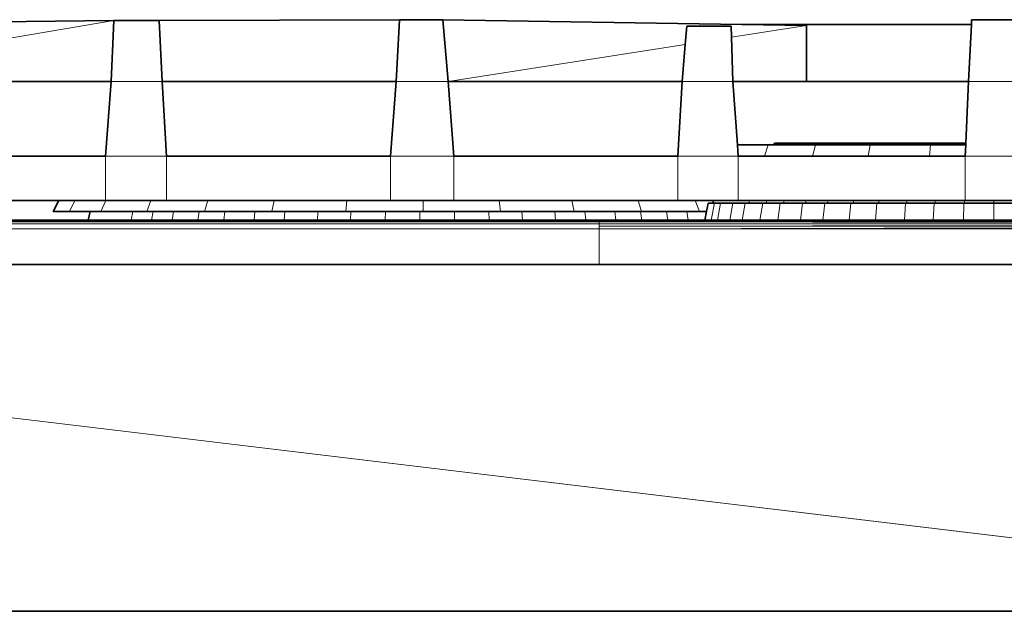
# Model space of a CAD drawing. Header units: inches. Extents: x 0 to 12.9, y 0 to 8.3.
# Tile 73 of 74: x 8.057 to 8.819, y 5.155 to 5.612. Entities that reach past the tile are written whole.
import ezdxf

# ---------------------------------------------------------------- set-up
doc = ezdxf.new("R2010")
doc.units = ezdxf.units.IN
doc.header["$MEASUREMENT"] = 0
doc.layers.add('Default', color=7, linetype='Continuous')

# ---------------------------------------------------------------- blocks, each defined once
blk = doc.blocks.new('MODEL_1')
at = {"lineweight": 0}
for p, q in [((7.88676, 5.60873), (8.12965, 5.61184)), ((8.12965, 5.61184), (7.94523, 5.58042)), ((7.94523, 5.58042), (8.12965, 5.61184)), ((8.12777, 5.56463), (8.12965, 5.61184)), ((8.12965, 5.61184), (8.12777, 5.56463)), ((8.12965, 5.61184), (8.16475, 5.61184)), ((8.16475, 5.61184), (8.35071, 5.6124)), ((8.16713, 5.56463), (8.16475, 5.61184)), ((8.16475, 5.61184), (8.16713, 5.56463)), ((8.35071, 5.6124), (8.34821, 5.56463)), ((8.34821, 5.56463), (8.35071, 5.6124)), ((8.35071, 5.6124), (8.38436, 5.6124)), ((8.38436, 5.6124), (8.38853, 5.56463)), ((8.38853, 5.56463), (8.38436, 5.6124)), ((8.38436, 5.6124), (8.61573, 5.60873)), ((8.60767, 5.59887), (8.66569, 5.60793)), ((8.66569, 5.60793), (8.60767, 5.59887)), ((8.61573, 5.60873), (8.66569, 5.60793)), ((8.66569, 5.60793), (8.66569, 5.56463)), ((8.79111, 5.56463), (8.79334, 5.60873)), ((8.79334, 5.60873), (8.79353, 5.6124)), ((8.79353, 5.6124), (8.827, 5.6124)), ((8.57196, 5.59329), (8.57314, 5.60748)), ((8.57314, 5.60748), (8.57196, 5.59329)), ((8.57314, 5.60748), (8.60738, 5.60748)), ((8.60738, 5.60748), (8.57314, 5.60748)), ((8.60738, 5.60748), (8.60767, 5.59887)), ((8.60767, 5.59887), (8.60738, 5.60748)), ((8.38853, 5.56463), (8.57196, 5.59329)), ((8.57196, 5.59329), (8.38853, 5.56463)), ((8.57196, 5.59329), (8.56959, 5.56463)), ((8.56959, 5.56463), (8.57196, 5.59329)), ((8.60881, 5.56463), (8.60767, 5.59887)), ((8.60767, 5.59887), (8.60881, 5.56463)), ((8.12777, 5.56463), (7.94602, 5.56463)), ((8.12319, 5.50675), (8.12777, 5.56463)), ((8.12777, 5.56463), (8.16713, 5.56463)), ((8.16713, 5.56463), (8.12777, 5.56463)), ((8.16713, 5.56463), (8.17049, 5.50675)), ((8.34821, 5.56463), (8.16713, 5.56463)), ((8.34376, 5.50675), (8.34821, 5.56463)), ((8.38853, 5.56463), (8.34821, 5.56463)), ((8.34821, 5.56463), (8.38853, 5.56463)), ((8.38853, 5.56463), (8.39293, 5.50675)), ((8.56959, 5.56463), (8.38853, 5.56463)), ((8.56625, 5.50675), (8.56959, 5.56463)), ((8.56959, 5.56463), (8.60881, 5.56463)), ((8.60881, 5.56463), (8.56959, 5.56463)), ((8.60881, 5.56463), (8.61232, 5.51554)), ((8.66569, 5.56463), (8.60881, 5.56463)), ((8.78898, 5.51698), (8.79111, 5.56463)), ((8.82942, 5.56463), (8.79111, 5.56463)), ((8.79111, 5.56463), (8.82942, 5.56463)), ((8.66258, 5.51554), (8.66299, 5.51698)), ((8.66299, 5.51698), (8.68404, 5.51698)), ((8.68404, 5.51698), (8.68369, 5.51554)), ((8.78892, 5.51554), (8.78898, 5.51698)), ((8.61232, 5.51554), (8.61295, 5.50675)), ((8.61232, 5.51554), (8.6362, 5.51554)), ((8.61295, 5.50675), (8.61232, 5.51554)), ((8.6362, 5.51554), (8.6333, 5.50675)), ((8.6333, 5.50675), (8.6362, 5.51554)), ((8.6362, 5.51554), (8.6405, 5.51554)), ((8.6405, 5.51554), (8.64797, 5.51554)), ((8.64797, 5.51554), (8.66258, 5.51554)), ((8.67262, 5.51554), (8.66258, 5.51554)), ((8.66258, 5.51554), (8.67262, 5.51554)), ((8.67262, 5.51554), (8.67033, 5.50675)), ((8.67033, 5.50675), (8.67262, 5.51554)), ((8.68369, 5.51554), (8.67262, 5.51554)), ((8.67262, 5.51554), (8.68369, 5.51554)), ((8.68369, 5.51554), (8.71039, 5.51554)), ((8.71039, 5.51554), (8.71506, 5.51554)), ((8.71506, 5.51554), (8.71348, 5.50675)), ((8.71348, 5.50675), (8.71506, 5.51554)), ((8.71506, 5.51554), (8.74149, 5.51554)), ((8.74149, 5.51554), (8.76169, 5.51554)), ((8.76169, 5.51554), (8.76087, 5.50675)), ((8.76087, 5.50675), (8.76169, 5.51554)), ((8.76169, 5.51554), (8.77566, 5.51554)), ((8.77566, 5.51554), (8.78892, 5.51554)), ((8.78853, 5.50675), (8.78892, 5.51554)), ((8.78892, 5.51554), (8.78853, 5.50675)), ((7.95077, 5.50675), (8.12319, 5.50675)), ((8.12319, 5.50675), (8.12319, 5.4725)), ((8.17049, 5.50675), (8.12319, 5.50675)), ((8.12319, 5.4725), (8.12319, 5.50675)), ((8.12319, 5.50675), (8.17049, 5.50675)), ((8.17049, 5.50675), (8.34376, 5.50675)), ((8.17049, 5.4725), (8.17049, 5.50675)), ((8.17049, 5.50675), (8.17049, 5.4725)), ((8.34376, 5.50675), (8.34376, 5.4725)), ((8.39293, 5.50675), (8.34376, 5.50675)), ((8.34376, 5.4725), (8.34376, 5.50675)), ((8.34376, 5.50675), (8.39293, 5.50675)), ((8.39293, 5.50675), (8.56625, 5.50675)), ((8.39293, 5.4725), (8.39293, 5.50675)), ((8.39293, 5.50675), (8.39293, 5.4725)), ((8.56625, 5.50675), (8.56625, 5.4725)), ((8.61295, 5.50675), (8.56625, 5.50675)), ((8.56625, 5.4725), (8.56625, 5.50675)), ((8.56625, 5.50675), (8.61295, 5.50675)), ((8.61295, 5.50675), (8.61295, 5.4725)), ((8.61295, 5.4725), (8.61295, 5.50675)), ((8.61295, 5.50675), (8.6333, 5.50675)), ((8.6333, 5.50675), (8.61295, 5.50675)), ((8.6333, 5.50675), (8.67033, 5.50675)), ((8.67033, 5.50675), (8.6333, 5.50675)), ((8.67033, 5.50675), (8.71348, 5.50675)), ((8.71348, 5.50675), (8.67033, 5.50675)), ((8.71348, 5.50675), (8.76087, 5.50675)), ((8.76087, 5.50675), (8.71348, 5.50675)), ((8.76087, 5.50675), (8.78853, 5.50675)), ((8.78853, 5.50675), (8.76087, 5.50675)), ((8.78853, 5.50675), (8.78853, 5.4725)), ((8.78853, 5.4725), (8.78853, 5.50675)), ((8.78853, 5.50675), (8.83201, 5.50675)), ((8.83201, 5.50675), (8.78853, 5.50675)), ((8.08726, 5.4725), (7.95077, 5.4725)), ((8.08282, 5.46404), (8.08726, 5.4725)), ((8.09957, 5.4725), (8.08726, 5.4725)), ((8.08726, 5.4725), (8.09957, 5.4725)), ((8.09957, 5.4725), (8.09532, 5.46404)), ((8.09532, 5.46404), (8.09957, 5.4725)), ((8.12319, 5.4725), (8.09957, 5.4725)), ((8.09957, 5.4725), (8.12319, 5.4725)), ((8.12366, 5.4725), (8.11979, 5.46404)), ((8.11979, 5.46404), (8.12366, 5.4725)), ((8.12366, 5.4725), (8.12319, 5.4725)), ((8.12319, 5.4725), (8.12366, 5.4725)), ((8.15848, 5.4725), (8.12366, 5.4725)), ((8.12366, 5.4725), (8.15848, 5.4725)), ((8.15848, 5.4725), (8.15516, 5.46404)), ((8.15516, 5.46404), (8.15848, 5.4725)), ((8.17049, 5.4725), (8.15848, 5.4725)), ((8.15848, 5.4725), (8.17049, 5.4725)), ((8.2025, 5.4725), (8.17049, 5.4725)), ((8.17049, 5.4725), (8.2025, 5.4725)), ((8.2025, 5.4725), (8.19987, 5.46404)), ((8.19987, 5.46404), (8.2025, 5.4725)), ((8.2538, 5.4725), (8.2025, 5.4725)), ((8.2025, 5.4725), (8.2538, 5.4725)), ((8.2538, 5.4725), (8.25198, 5.46404)), ((8.25198, 5.46404), (8.2538, 5.4725)), ((8.31013, 5.4725), (8.2538, 5.4725)), ((8.2538, 5.4725), (8.31013, 5.4725)), ((8.31013, 5.4725), (8.3092, 5.46404)), ((8.3092, 5.46404), (8.31013, 5.4725)), ((8.34376, 5.4725), (8.31013, 5.4725)), ((8.31013, 5.4725), (8.34376, 5.4725)), ((8.36903, 5.4725), (8.34376, 5.4725)), ((8.34376, 5.4725), (8.36903, 5.4725)), ((8.39293, 5.4725), (8.36903, 5.4725)), ((8.36903, 5.4725), (8.36903, 5.46404)), ((8.36903, 5.46404), (8.36903, 5.4725)), ((8.36903, 5.4725), (8.39293, 5.4725)), ((8.42794, 5.4725), (8.39293, 5.4725)), ((8.39293, 5.4725), (8.42794, 5.4725)), ((8.48427, 5.4725), (8.42794, 5.4725)), ((8.42794, 5.4725), (8.42887, 5.46404)), ((8.42887, 5.46404), (8.42794, 5.4725)), ((8.42794, 5.4725), (8.48427, 5.4725)), ((8.53557, 5.4725), (8.48427, 5.4725)), ((8.48427, 5.4725), (8.48609, 5.46404)), ((8.48609, 5.46404), (8.48427, 5.4725)), ((8.48427, 5.4725), (8.53557, 5.4725)), ((8.56625, 5.4725), (8.53557, 5.4725)), ((8.53557, 5.4725), (8.53819, 5.46404)), ((8.53819, 5.46404), (8.53557, 5.4725)), ((8.53557, 5.4725), (8.56625, 5.4725)), ((8.57959, 5.4725), (8.56625, 5.4725)), ((8.56625, 5.4725), (8.57959, 5.4725)), ((8.59343, 5.4725), (8.57959, 5.4725)), ((8.57959, 5.4725), (8.58291, 5.46404)), ((8.58291, 5.46404), (8.57959, 5.4725)), ((8.57959, 5.4725), (8.59343, 5.4725)), ((8.59817, 5.4725), (8.59343, 5.4725)), ((8.59343, 5.4725), (8.59343, 5.47048)), ((8.60292, 5.4725), (8.59817, 5.4725)), ((8.6122, 5.4725), (8.60292, 5.4725)), ((8.61295, 5.4725), (8.6122, 5.4725)), ((8.62148, 5.4725), (8.61295, 5.4725)), ((8.6349, 5.4725), (8.62148, 5.4725)), ((8.62148, 5.47048), (8.62148, 5.4725)), ((8.62148, 5.4725), (8.6349, 5.4725)), ((8.64832, 5.4725), (8.6349, 5.4725)), ((8.6349, 5.4725), (8.6349, 5.47048)), ((8.6349, 5.47048), (8.6349, 5.4725)), ((8.6349, 5.4725), (8.64832, 5.4725)), ((8.66529, 5.4725), (8.64832, 5.4725)), ((8.64832, 5.4725), (8.64832, 5.47048)), ((8.64832, 5.47048), (8.64832, 5.4725)), ((8.64832, 5.4725), (8.66529, 5.4725)), ((8.68225, 5.4725), (8.66529, 5.4725)), ((8.66529, 5.4725), (8.66529, 5.47048)), ((8.66529, 5.47048), (8.66529, 5.4725)), ((8.66529, 5.4725), (8.68225, 5.4725)), ((8.70202, 5.4725), (8.68225, 5.4725)), ((8.68225, 5.4725), (8.68225, 5.47048)), ((8.68225, 5.47048), (8.68225, 5.4725)), ((8.68225, 5.4725), (8.70202, 5.4725)), ((8.7218, 5.4725), (8.70202, 5.4725)), ((8.70202, 5.4725), (8.70202, 5.47048)), ((8.70202, 5.47048), (8.70202, 5.4725)), ((8.70202, 5.4725), (8.7218, 5.4725)), ((8.7435, 5.4725), (8.7218, 5.4725)), ((8.7218, 5.4725), (8.7218, 5.47048)), ((8.7218, 5.47048), (8.7218, 5.4725)), ((8.7218, 5.4725), (8.7435, 5.4725)), ((8.76521, 5.4725), (8.7435, 5.4725)), ((8.7435, 5.4725), (8.7435, 5.47048)), ((8.7435, 5.47048), (8.7435, 5.4725)), ((8.7435, 5.4725), (8.76521, 5.4725)), ((8.78792, 5.4725), (8.76521, 5.4725)), ((8.76521, 5.4725), (8.76521, 5.47048)), ((8.76521, 5.47048), (8.76521, 5.4725)), ((8.76521, 5.4725), (8.78792, 5.4725)), ((8.78853, 5.4725), (8.78792, 5.4725)), ((8.78792, 5.4725), (8.78792, 5.47048)), ((8.78792, 5.47048), (8.78792, 5.4725)), ((8.78792, 5.4725), (8.78853, 5.4725)), ((8.81062, 5.4725), (8.78853, 5.4725)), ((8.78853, 5.4725), (8.81062, 5.4725)), ((8.83201, 5.4725), (8.81062, 5.4725)), ((8.81062, 5.4725), (8.81062, 5.47048)), ((8.09532, 5.46404), (8.08282, 5.46404)), ((8.11135, 5.46404), (8.09532, 5.46404)), ((8.11693, 5.46404), (8.11135, 5.46404)), ((8.11979, 5.46404), (8.11693, 5.46404)), ((8.12251, 5.46404), (8.11979, 5.46404)), ((8.13342, 5.46404), (8.12251, 5.46404)), ((8.14433, 5.46404), (8.13342, 5.46404)), ((8.14308, 5.45715), (8.14433, 5.46404)), ((8.15516, 5.46404), (8.14433, 5.46404)), ((8.14433, 5.46404), (8.15516, 5.46404)), ((8.1601, 5.46404), (8.15516, 5.46404)), ((8.15516, 5.46404), (8.1601, 5.46404)), ((8.1601, 5.46404), (8.15893, 5.45715)), ((8.15893, 5.45715), (8.1601, 5.46404)), ((8.17586, 5.46404), (8.1601, 5.46404)), ((8.1601, 5.46404), (8.17586, 5.46404)), ((8.17586, 5.46404), (8.17478, 5.45715)), ((8.17478, 5.45715), (8.17586, 5.46404)), ((8.1958, 5.46404), (8.17586, 5.46404)), ((8.17586, 5.46404), (8.1958, 5.46404)), ((8.1958, 5.46404), (8.19484, 5.45715)), ((8.19484, 5.45715), (8.1958, 5.46404)), ((8.19987, 5.46404), (8.1958, 5.46404)), ((8.1958, 5.46404), (8.19987, 5.46404)), ((8.21574, 5.46404), (8.19987, 5.46404)), ((8.19987, 5.46404), (8.21574, 5.46404)), ((8.21488, 5.45715), (8.21574, 5.46404)), ((8.21574, 5.46404), (8.21488, 5.45715)), ((8.23897, 5.46404), (8.21574, 5.46404)), ((8.21574, 5.46404), (8.23897, 5.46404)), ((8.23825, 5.45715), (8.23897, 5.46404)), ((8.23897, 5.46404), (8.23825, 5.45715)), ((8.25198, 5.46404), (8.23897, 5.46404)), ((8.23897, 5.46404), (8.25198, 5.46404)), ((8.2622, 5.46404), (8.25198, 5.46404)), ((8.25198, 5.46404), (8.2622, 5.46404)), ((8.2622, 5.46404), (8.26161, 5.45715)), ((8.26161, 5.45715), (8.2622, 5.46404)), ((8.28771, 5.46404), (8.2622, 5.46404)), ((8.2622, 5.46404), (8.28771, 5.46404)), ((8.28727, 5.45715), (8.28771, 5.46404)), ((8.28771, 5.46404), (8.28727, 5.45715)), ((8.3092, 5.46404), (8.28771, 5.46404)), ((8.28771, 5.46404), (8.3092, 5.46404)), ((8.31323, 5.46404), (8.3092, 5.46404)), ((8.3092, 5.46404), (8.31323, 5.46404)), ((8.31323, 5.46404), (8.31293, 5.45715)), ((8.31293, 5.45715), (8.31323, 5.46404)), ((8.33991, 5.46404), (8.31323, 5.46404)), ((8.31323, 5.46404), (8.33991, 5.46404)), ((8.33976, 5.45715), (8.33991, 5.46404)), ((8.33991, 5.46404), (8.33976, 5.45715)), ((8.36658, 5.46404), (8.33991, 5.46404)), ((8.33991, 5.46404), (8.36658, 5.46404)), ((8.36903, 5.46404), (8.36658, 5.46404)), ((8.36658, 5.46404), (8.36903, 5.46404)), ((8.36658, 5.45715), (8.36658, 5.46404)), ((8.36658, 5.46404), (8.36658, 5.45715)), ((8.39326, 5.46404), (8.36903, 5.46404)), ((8.36903, 5.46404), (8.39326, 5.46404)), ((8.41995, 5.46404), (8.39326, 5.46404)), ((8.39326, 5.46404), (8.39342, 5.45715)), ((8.39342, 5.45715), (8.39326, 5.46404)), ((8.39326, 5.46404), (8.41995, 5.46404)), ((8.42887, 5.46404), (8.41995, 5.46404)), ((8.41995, 5.46404), (8.42887, 5.46404)), ((8.42025, 5.45715), (8.41995, 5.46404)), ((8.41995, 5.46404), (8.42025, 5.45715)), ((8.44547, 5.46404), (8.42887, 5.46404)), ((8.42887, 5.46404), (8.44547, 5.46404)), ((8.47098, 5.46404), (8.44547, 5.46404)), ((8.44547, 5.46404), (8.44591, 5.45715)), ((8.44591, 5.45715), (8.44547, 5.46404)), ((8.44547, 5.46404), (8.47098, 5.46404)), ((8.48609, 5.46404), (8.47098, 5.46404)), ((8.47098, 5.46404), (8.48609, 5.46404)), ((8.47157, 5.45715), (8.47098, 5.46404)), ((8.47098, 5.46404), (8.47157, 5.45715)), ((8.4942, 5.46404), (8.48609, 5.46404)), ((8.48609, 5.46404), (8.4942, 5.46404)), ((8.51744, 5.46404), (8.4942, 5.46404)), ((8.4942, 5.46404), (8.49493, 5.45715)), ((8.49493, 5.45715), (8.4942, 5.46404)), ((8.4942, 5.46404), (8.51744, 5.46404)), ((8.53737, 5.46404), (8.51744, 5.46404)), ((8.5183, 5.45715), (8.51744, 5.46404)), ((8.51744, 5.46404), (8.53737, 5.46404)), ((8.51744, 5.46404), (8.5183, 5.45715)), ((8.53819, 5.46404), (8.53737, 5.46404)), ((8.53737, 5.46404), (8.53819, 5.46404)), ((8.53834, 5.45715), (8.53737, 5.46404)), ((8.53737, 5.46404), (8.53834, 5.45715)), ((8.55731, 5.46404), (8.53819, 5.46404)), ((8.53819, 5.46404), (8.55731, 5.46404)), ((8.57308, 5.46404), (8.55731, 5.46404)), ((8.55731, 5.46404), (8.55838, 5.45715)), ((8.55838, 5.45715), (8.55731, 5.46404)), ((8.55731, 5.46404), (8.57308, 5.46404)), ((8.58291, 5.46404), (8.57308, 5.46404)), ((8.57424, 5.45715), (8.57308, 5.46404)), ((8.57308, 5.46404), (8.58291, 5.46404)), ((8.57308, 5.46404), (8.57424, 5.45715)), ((8.58835, 5.46404), (8.58291, 5.46404)), ((8.58291, 5.46404), (8.58835, 5.46404)), ((8.58835, 5.46404), (8.587, 5.45715)), ((8.587, 5.45715), (8.58835, 5.46404)), ((8.58962, 5.47048), (8.58835, 5.46404)), ((8.58835, 5.46404), (8.58962, 5.47048)), ((8.59343, 5.47048), (8.58962, 5.47048)), ((8.58962, 5.47048), (8.59343, 5.47048)), ((8.59445, 5.47048), (8.59189, 5.45715)), ((8.59189, 5.45715), (8.59445, 5.47048)), ((8.59343, 5.47048), (8.59445, 5.47048)), ((8.59445, 5.47048), (8.59817, 5.47048)), ((8.59928, 5.47048), (8.59677, 5.45715)), ((8.59677, 5.45715), (8.59928, 5.47048)), ((8.59817, 5.47048), (8.59928, 5.47048)), ((8.59928, 5.47048), (8.60292, 5.47048)), ((8.60292, 5.47048), (8.60872, 5.47048)), ((8.60872, 5.47048), (8.60633, 5.45715)), ((8.60633, 5.45715), (8.60872, 5.47048)), ((8.60872, 5.47048), (8.6122, 5.47048)), ((8.6122, 5.47048), (8.61818, 5.47048)), ((8.61818, 5.47048), (8.61589, 5.45715)), ((8.61589, 5.45715), (8.61818, 5.47048)), ((8.61818, 5.47048), (8.62148, 5.47048)), ((8.63183, 5.47048), (8.62148, 5.47048)), ((8.62148, 5.47048), (8.63183, 5.47048)), ((8.63183, 5.47048), (8.62971, 5.45715)), ((8.62971, 5.45715), (8.63183, 5.47048)), ((8.6349, 5.47048), (8.63183, 5.47048)), ((8.63183, 5.47048), (8.6349, 5.47048)), ((8.64548, 5.47048), (8.6349, 5.47048)), ((8.6349, 5.47048), (8.64548, 5.47048)), ((8.64548, 5.47048), (8.64352, 5.45715)), ((8.64352, 5.45715), (8.64548, 5.47048)), ((8.64832, 5.47048), (8.64548, 5.47048)), ((8.64548, 5.47048), (8.64832, 5.47048)), ((8.66274, 5.47048), (8.64832, 5.47048)), ((8.64832, 5.47048), (8.66274, 5.47048)), ((8.66274, 5.47048), (8.66099, 5.45715)), ((8.66099, 5.45715), (8.66274, 5.47048)), ((8.66529, 5.47048), (8.66274, 5.47048)), ((8.66274, 5.47048), (8.66529, 5.47048)), ((8.68, 5.47048), (8.66529, 5.47048)), ((8.66529, 5.47048), (8.68, 5.47048)), ((8.68, 5.47048), (8.67845, 5.45715)), ((8.67845, 5.45715), (8.68, 5.47048)), ((8.68225, 5.47048), (8.68, 5.47048)), ((8.68, 5.47048), (8.68225, 5.47048)), ((8.70012, 5.47048), (8.68225, 5.47048)), ((8.68225, 5.47048), (8.70012, 5.47048)), ((8.70012, 5.47048), (8.69881, 5.45715)), ((8.69881, 5.45715), (8.70012, 5.47048)), ((8.70202, 5.47048), (8.70012, 5.47048)), ((8.70012, 5.47048), (8.70202, 5.47048)), ((8.72024, 5.47048), (8.70202, 5.47048)), ((8.70202, 5.47048), (8.72024, 5.47048)), ((8.72024, 5.47048), (8.71916, 5.45715)), ((8.71916, 5.45715), (8.72024, 5.47048)), ((8.7218, 5.47048), (8.72024, 5.47048)), ((8.72024, 5.47048), (8.7218, 5.47048)), ((8.74233, 5.47048), (8.7218, 5.47048)), ((8.7218, 5.47048), (8.74233, 5.47048)), ((8.74233, 5.47048), (8.74152, 5.45715)), ((8.74152, 5.45715), (8.74233, 5.47048)), ((8.7435, 5.47048), (8.74233, 5.47048)), ((8.74233, 5.47048), (8.7435, 5.47048)), ((8.76442, 5.47048), (8.7435, 5.47048)), ((8.7435, 5.47048), (8.76442, 5.47048)), ((8.76442, 5.47048), (8.76388, 5.45715)), ((8.76388, 5.45715), (8.76442, 5.47048)), ((8.76521, 5.47048), (8.76442, 5.47048)), ((8.76442, 5.47048), (8.76521, 5.47048)), ((8.78753, 5.47048), (8.76521, 5.47048)), ((8.76521, 5.47048), (8.78753, 5.47048)), ((8.78725, 5.45715), (8.78753, 5.47048)), ((8.78753, 5.47048), (8.78725, 5.45715)), ((8.78792, 5.47048), (8.78753, 5.47048)), ((8.78753, 5.47048), (8.78792, 5.47048)), ((8.81062, 5.47048), (8.78792, 5.47048)), ((8.78792, 5.47048), (8.81062, 5.47048)), ((8.81062, 5.47048), (8.81062, 5.45715)), ((8.81062, 5.47048), (8.83334, 5.47048)), ((8.81062, 5.45715), (8.81062, 5.47048)), ((7.55657, 5.45593), (8.50521, 5.45593)), ((8.50521, 5.45593), (7.55657, 5.45593)), ((7.86934, 5.45686), (8.10985, 5.45686)), ((8.10985, 5.45686), (8.11546, 5.45686)), ((8.11546, 5.45686), (8.12107, 5.45686)), ((8.12107, 5.45686), (8.13205, 5.45686)), ((8.13205, 5.45686), (8.14302, 5.45686)), ((8.14302, 5.45686), (8.15889, 5.45686)), ((8.15893, 5.45715), (8.14308, 5.45715)), ((8.15889, 5.45686), (8.17474, 5.45686)), ((8.17478, 5.45715), (8.15893, 5.45715)), ((8.17474, 5.45686), (8.1948, 5.45686)), ((8.19484, 5.45715), (8.17478, 5.45715)), ((8.1948, 5.45686), (8.21485, 5.45686)), ((8.21488, 5.45715), (8.19484, 5.45715)), ((8.21485, 5.45686), (8.23822, 5.45686)), ((8.23825, 5.45715), (8.21488, 5.45715)), ((8.23822, 5.45686), (8.26159, 5.45686)), ((8.26161, 5.45715), (8.23825, 5.45715)), ((8.26159, 5.45686), (8.28725, 5.45686)), ((8.28727, 5.45715), (8.26161, 5.45715)), ((8.28725, 5.45686), (8.31292, 5.45686)), ((8.31293, 5.45715), (8.28727, 5.45715)), ((8.31292, 5.45686), (8.33976, 5.45686)), ((8.33976, 5.45715), (8.31293, 5.45715)), ((8.36658, 5.45715), (8.33976, 5.45715)), ((8.33976, 5.45686), (8.36658, 5.45686)), ((8.39342, 5.45715), (8.36658, 5.45715)), ((8.36658, 5.45686), (8.39342, 5.45686)), ((8.42025, 5.45715), (8.39342, 5.45715)), ((8.39342, 5.45686), (8.42026, 5.45686)), ((8.44591, 5.45715), (8.42025, 5.45715)), ((8.42026, 5.45686), (8.44593, 5.45686)), ((8.47157, 5.45715), (8.44591, 5.45715)), ((8.44593, 5.45686), (8.47159, 5.45686)), ((8.49493, 5.45715), (8.47157, 5.45715)), ((8.47159, 5.45686), (8.49496, 5.45686)), ((8.5183, 5.45715), (8.49493, 5.45715)), ((8.49496, 5.45686), (8.50521, 5.45686)), ((8.50521, 5.45593), (8.50521, 5.45686)), ((8.50521, 5.45686), (8.51833, 5.45686)), ((8.50521, 5.45686), (8.50521, 5.45593)), ((8.50521, 5.45441), (8.50521, 5.45593)), ((8.50521, 5.45593), (9.43577, 5.45442)), ((9.43577, 5.45442), (8.50521, 5.45593)), ((8.50521, 5.45593), (9.4364, 5.45593)), ((9.4364, 5.45593), (8.50521, 5.45593)), ((8.50521, 5.45593), (8.50521, 5.45441)), ((8.53834, 5.45715), (8.5183, 5.45715)), ((8.51833, 5.45686), (8.53838, 5.45686)), ((8.55838, 5.45715), (8.53834, 5.45715)), ((8.53838, 5.45686), (8.55843, 5.45686)), ((8.57424, 5.45715), (8.55838, 5.45715)), ((8.55843, 5.45686), (8.57429, 5.45686)), ((8.587, 5.45715), (8.57424, 5.45715)), ((8.57429, 5.45686), (8.58694, 5.45686)), ((8.58694, 5.45686), (8.59181, 5.45677)), ((8.59189, 5.45715), (8.587, 5.45715)), ((8.59181, 5.45677), (8.59672, 5.45686)), ((8.59677, 5.45715), (8.59189, 5.45715)), ((8.59672, 5.45686), (8.60628, 5.45686)), ((8.60633, 5.45715), (8.59677, 5.45715)), ((8.60628, 5.45686), (8.61582, 5.45675)), ((8.61589, 5.45715), (8.60633, 5.45715)), ((8.61582, 5.45675), (8.62966, 5.45686)), ((8.62971, 5.45715), (8.61589, 5.45715)), ((8.62966, 5.45686), (8.64348, 5.45686)), ((8.64352, 5.45715), (8.62971, 5.45715)), ((8.64348, 5.45686), (8.66095, 5.45686)), ((8.66099, 5.45715), (8.64352, 5.45715)), ((8.66095, 5.45686), (8.67842, 5.45686)), ((8.67845, 5.45715), (8.66099, 5.45715)), ((8.67842, 5.45686), (8.69878, 5.45686)), ((8.69881, 5.45715), (8.67845, 5.45715)), ((8.69878, 5.45686), (8.71914, 5.45686)), ((8.71916, 5.45715), (8.69881, 5.45715)), ((8.71914, 5.45686), (8.7415, 5.45686)), ((8.74152, 5.45715), (8.71916, 5.45715)), ((8.7415, 5.45686), (8.76386, 5.45686)), ((8.76388, 5.45715), (8.74152, 5.45715)), ((8.76386, 5.45686), (8.78725, 5.45686)), ((8.78725, 5.45715), (8.76388, 5.45715)), ((8.81062, 5.45715), (8.78725, 5.45715)), ((8.78725, 5.45686), (8.81062, 5.45686)), ((8.834, 5.45715), (8.81062, 5.45715)), ((8.81062, 5.45686), (8.83401, 5.45686)), ((8.50521, 5.45441), (7.55703, 5.45441)), ((7.55821, 5.45061), (8.50521, 5.45061)), ((8.50521, 5.45253), (9.43577, 5.45442)), ((9.43577, 5.45442), (8.50521, 5.45253)), ((8.50521, 5.45441), (9.43577, 5.45442)), ((9.43577, 5.45442), (8.50521, 5.45441)), ((8.50521, 5.45253), (8.50521, 5.45441)), ((8.50521, 5.45061), (9.43536, 5.45254)), ((9.43536, 5.45254), (8.50521, 5.45061)), ((8.50521, 5.45253), (9.43536, 5.45254)), ((9.43536, 5.45254), (8.50521, 5.45253)), ((8.50521, 5.45061), (8.50521, 5.45253)), ((8.50521, 5.42305), (8.50521, 5.45061)), ((8.50521, 5.45061), (9.43522, 5.45061)), ((8.50521, 5.45061), (8.50521, 5.42305)), ((9.43522, 5.45061), (8.50521, 5.45061)), ((9.29959, 5.1546), (7.05999, 5.4231)), ((7.05999, 5.4231), (9.29959, 5.1546)), ((8.50521, 5.42305), (7.5667, 5.4231)), ((7.5667, 5.4231), (8.50521, 5.42305)), ((9.29305, 5.4231), (8.50521, 5.42305)), ((8.50521, 5.42305), (9.29305, 5.4231)), ((9.29959, 5.1546), (7.0451, 5.1546))]:
    blk.add_line(p, q, dxfattribs=at).dxf.unprotected_set("ltscale", 0)
at = {"lineweight": 35}
for p, q in [((8.12965, 5.61184), (7.88676, 5.60873)), ((8.12777, 5.56463), (8.12965, 5.61184)), ((8.16475, 5.61184), (8.12965, 5.61184)), ((8.35071, 5.6124), (8.16475, 5.61184)), ((8.16713, 5.56463), (8.16475, 5.61184)), ((8.35071, 5.6124), (8.34821, 5.56463)), ((8.38436, 5.6124), (8.35071, 5.6124)), ((8.38436, 5.6124), (8.38853, 5.56463)), ((8.61573, 5.60873), (8.38436, 5.6124)), ((8.79334, 5.60873), (8.61573, 5.60873)), ((8.66569, 5.60793), (8.61573, 5.60873)), ((8.66569, 5.56463), (8.66569, 5.60793)), ((8.79111, 5.56463), (8.79334, 5.60873)), ((8.79353, 5.6124), (8.79334, 5.60873)), ((8.827, 5.6124), (8.79353, 5.6124)), ((8.57196, 5.59329), (8.57314, 5.60748)), ((8.57314, 5.60748), (8.60738, 5.60748)), ((8.60738, 5.60748), (8.60767, 5.59887)), ((8.56959, 5.56463), (8.57196, 5.59329)), ((8.60767, 5.59887), (8.60881, 5.56463)), ((7.94602, 5.56463), (8.12777, 5.56463)), ((8.12777, 5.56463), (8.12319, 5.50675)), ((8.17049, 5.50675), (8.16713, 5.56463)), ((8.16713, 5.56463), (8.34821, 5.56463)), ((8.34821, 5.56463), (8.34376, 5.50675)), ((8.39293, 5.50675), (8.38853, 5.56463)), ((8.38853, 5.56463), (8.56959, 5.56463)), ((8.56959, 5.56463), (8.56625, 5.50675)), ((8.61232, 5.51554), (8.60881, 5.56463)), ((8.60881, 5.56463), (8.66569, 5.56463)), ((8.66569, 5.56463), (8.79111, 5.56463)), ((8.78898, 5.51698), (8.79111, 5.56463)), ((8.64097, 5.51698), (8.6405, 5.51554)), ((8.64842, 5.51698), (8.64097, 5.51698)), ((8.66299, 5.51698), (8.64842, 5.51698)), ((8.68404, 5.51698), (8.66299, 5.51698)), ((8.71066, 5.51698), (8.68404, 5.51698)), ((8.74168, 5.51698), (8.71066, 5.51698)), ((8.77575, 5.51698), (8.74168, 5.51698)), ((8.78898, 5.51698), (8.77575, 5.51698)), ((8.78892, 5.51554), (8.78898, 5.51698)), ((8.6362, 5.51554), (8.61232, 5.51554)), ((8.61232, 5.51554), (8.61295, 5.50675)), ((8.6405, 5.51554), (8.6362, 5.51554)), ((8.64797, 5.51554), (8.6405, 5.51554)), ((8.66258, 5.51554), (8.64797, 5.51554)), ((8.67262, 5.51554), (8.66258, 5.51554)), ((8.68369, 5.51554), (8.67262, 5.51554)), ((8.71039, 5.51554), (8.68369, 5.51554)), ((8.71506, 5.51554), (8.71039, 5.51554)), ((8.74149, 5.51554), (8.71506, 5.51554)), ((8.76169, 5.51554), (8.74149, 5.51554)), ((8.77566, 5.51554), (8.76169, 5.51554)), ((8.78892, 5.51554), (8.77566, 5.51554)), ((8.78892, 5.51554), (8.78853, 5.50675)), ((8.12319, 5.50675), (7.95077, 5.50675)), ((8.34376, 5.50675), (8.17049, 5.50675)), ((8.56625, 5.50675), (8.39293, 5.50675)), ((8.61295, 5.50675), (8.6333, 5.50675)), ((8.6333, 5.50675), (8.67033, 5.50675)), ((8.67033, 5.50675), (8.71348, 5.50675)), ((8.71348, 5.50675), (8.76087, 5.50675)), ((8.76087, 5.50675), (8.78853, 5.50675)), ((7.95077, 5.4725), (8.08726, 5.4725)), ((8.08282, 5.46404), (8.08726, 5.4725)), ((8.08726, 5.4725), (8.09957, 5.4725)), ((8.09957, 5.4725), (8.12319, 5.4725)), ((8.12319, 5.4725), (8.12366, 5.4725)), ((8.12366, 5.4725), (8.15848, 5.4725)), ((8.15848, 5.4725), (8.17049, 5.4725)), ((8.17049, 5.4725), (8.2025, 5.4725)), ((8.2025, 5.4725), (8.2538, 5.4725)), ((8.2538, 5.4725), (8.31013, 5.4725)), ((8.31013, 5.4725), (8.34376, 5.4725)), ((8.34376, 5.4725), (8.36903, 5.4725)), ((8.36903, 5.4725), (8.39293, 5.4725)), ((8.39293, 5.4725), (8.42794, 5.4725)), ((8.42794, 5.4725), (8.48427, 5.4725)), ((8.48427, 5.4725), (8.53557, 5.4725)), ((8.53557, 5.4725), (8.56625, 5.4725)), ((8.56625, 5.4725), (8.57959, 5.4725)), ((8.57959, 5.4725), (8.59343, 5.4725)), ((8.59343, 5.4725), (8.59343, 5.47048)), ((8.59343, 5.4725), (8.59817, 5.4725)), ((8.59817, 5.4725), (8.60292, 5.4725)), ((8.60292, 5.4725), (8.6122, 5.4725)), ((8.6122, 5.4725), (8.61295, 5.4725)), ((8.62148, 5.4725), (8.61295, 5.4725)), ((8.6349, 5.4725), (8.62148, 5.4725)), ((8.64832, 5.4725), (8.6349, 5.4725)), ((8.66529, 5.4725), (8.64832, 5.4725)), ((8.68225, 5.4725), (8.66529, 5.4725)), ((8.70202, 5.4725), (8.68225, 5.4725)), ((8.7218, 5.4725), (8.70202, 5.4725)), ((8.7435, 5.4725), (8.7218, 5.4725)), ((8.76521, 5.4725), (8.7435, 5.4725)), ((8.78792, 5.4725), (8.76521, 5.4725)), ((8.78853, 5.4725), (8.78792, 5.4725)), ((8.81062, 5.4725), (8.78853, 5.4725)), ((8.83201, 5.4725), (8.81062, 5.4725)), ((8.08282, 5.46404), (8.09532, 5.46404)), ((8.09532, 5.46404), (8.11135, 5.46404)), ((8.11135, 5.46404), (8.10991, 5.45715)), ((8.11135, 5.46404), (8.11693, 5.46404)), ((8.11693, 5.46404), (8.11979, 5.46404)), ((8.11979, 5.46404), (8.12251, 5.46404)), ((8.12251, 5.46404), (8.13342, 5.46404)), ((8.13342, 5.46404), (8.14433, 5.46404)), ((8.14433, 5.46404), (8.15516, 5.46404)), ((8.15516, 5.46404), (8.1601, 5.46404)), ((8.1601, 5.46404), (8.17586, 5.46404)), ((8.17586, 5.46404), (8.1958, 5.46404)), ((8.1958, 5.46404), (8.19987, 5.46404)), ((8.19987, 5.46404), (8.21574, 5.46404)), ((8.21574, 5.46404), (8.23897, 5.46404)), ((8.23897, 5.46404), (8.25198, 5.46404)), ((8.25198, 5.46404), (8.2622, 5.46404)), ((8.2622, 5.46404), (8.28771, 5.46404)), ((8.28771, 5.46404), (8.3092, 5.46404)), ((8.3092, 5.46404), (8.31323, 5.46404)), ((8.31323, 5.46404), (8.33991, 5.46404)), ((8.33991, 5.46404), (8.36658, 5.46404)), ((8.36658, 5.46404), (8.36903, 5.46404)), ((8.36903, 5.46404), (8.39326, 5.46404)), ((8.39326, 5.46404), (8.41995, 5.46404)), ((8.41995, 5.46404), (8.42887, 5.46404)), ((8.42887, 5.46404), (8.44547, 5.46404)), ((8.44547, 5.46404), (8.47098, 5.46404)), ((8.47098, 5.46404), (8.48609, 5.46404)), ((8.48609, 5.46404), (8.4942, 5.46404)), ((8.4942, 5.46404), (8.51744, 5.46404)), ((8.51744, 5.46404), (8.53737, 5.46404)), ((8.53737, 5.46404), (8.53819, 5.46404)), ((8.53819, 5.46404), (8.55731, 5.46404)), ((8.55731, 5.46404), (8.57308, 5.46404)), ((8.57308, 5.46404), (8.58291, 5.46404)), ((8.58291, 5.46404), (8.58835, 5.46404)), ((8.58835, 5.46404), (8.587, 5.45715)), ((8.58962, 5.47048), (8.58835, 5.46404)), ((8.59343, 5.47048), (8.58962, 5.47048)), ((8.59445, 5.47048), (8.59343, 5.47048)), ((8.59817, 5.47048), (8.59445, 5.47048)), ((8.59928, 5.47048), (8.59817, 5.47048)), ((8.60292, 5.47048), (8.59928, 5.47048)), ((8.60872, 5.47048), (8.60292, 5.47048)), ((8.6122, 5.47048), (8.60872, 5.47048)), ((8.61818, 5.47048), (8.6122, 5.47048)), ((8.62148, 5.47048), (8.61818, 5.47048)), ((8.63183, 5.47048), (8.62148, 5.47048)), ((8.6349, 5.47048), (8.63183, 5.47048)), ((8.64548, 5.47048), (8.6349, 5.47048)), ((8.64832, 5.47048), (8.64548, 5.47048)), ((8.66274, 5.47048), (8.64832, 5.47048)), ((8.66529, 5.47048), (8.66274, 5.47048)), ((8.68, 5.47048), (8.66529, 5.47048)), ((8.68225, 5.47048), (8.68, 5.47048)), ((8.70012, 5.47048), (8.68225, 5.47048)), ((8.70202, 5.47048), (8.70012, 5.47048)), ((8.72024, 5.47048), (8.70202, 5.47048)), ((8.7218, 5.47048), (8.72024, 5.47048)), ((8.74233, 5.47048), (8.7218, 5.47048)), ((8.7435, 5.47048), (8.74233, 5.47048)), ((8.76442, 5.47048), (8.7435, 5.47048)), ((8.76521, 5.47048), (8.76442, 5.47048)), ((8.78753, 5.47048), (8.76521, 5.47048)), ((8.78792, 5.47048), (8.78753, 5.47048)), ((8.81062, 5.47048), (8.78792, 5.47048)), ((8.83334, 5.47048), (8.81062, 5.47048)), ((8.10991, 5.45715), (7.86931, 5.45715)), ((8.10991, 5.45715), (8.10985, 5.45686)), ((8.11552, 5.45715), (8.10991, 5.45715)), ((8.12113, 5.45715), (8.11552, 5.45715)), ((8.1321, 5.45715), (8.12113, 5.45715)), ((8.14308, 5.45715), (8.1321, 5.45715)), ((8.15893, 5.45715), (8.14308, 5.45715)), ((8.17478, 5.45715), (8.15893, 5.45715)), ((8.19484, 5.45715), (8.17478, 5.45715)), ((8.21488, 5.45715), (8.19484, 5.45715)), ((8.23825, 5.45715), (8.21488, 5.45715)), ((8.26161, 5.45715), (8.23825, 5.45715)), ((8.28727, 5.45715), (8.26161, 5.45715)), ((8.31293, 5.45715), (8.28727, 5.45715)), ((8.33976, 5.45715), (8.31293, 5.45715)), ((8.36658, 5.45715), (8.33976, 5.45715)), ((8.39342, 5.45715), (8.36658, 5.45715)), ((8.42025, 5.45715), (8.39342, 5.45715)), ((8.44591, 5.45715), (8.42025, 5.45715)), ((8.47157, 5.45715), (8.44591, 5.45715)), ((8.49493, 5.45715), (8.47157, 5.45715)), ((8.5183, 5.45715), (8.49493, 5.45715)), ((8.53834, 5.45715), (8.5183, 5.45715)), ((8.55838, 5.45715), (8.53834, 5.45715)), ((8.57424, 5.45715), (8.55838, 5.45715)), ((8.587, 5.45715), (8.57424, 5.45715)), ((8.587, 5.45715), (8.58694, 5.45686)), ((8.59189, 5.45715), (8.587, 5.45715)), ((8.59677, 5.45715), (8.59189, 5.45715)), ((8.60633, 5.45715), (8.59677, 5.45715)), ((8.61589, 5.45715), (8.60633, 5.45715)), ((8.62971, 5.45715), (8.61589, 5.45715)), ((8.64352, 5.45715), (8.62971, 5.45715)), ((8.66099, 5.45715), (8.64352, 5.45715)), ((8.67845, 5.45715), (8.66099, 5.45715)), ((8.69881, 5.45715), (8.67845, 5.45715)), ((8.71916, 5.45715), (8.69881, 5.45715)), ((8.74152, 5.45715), (8.71916, 5.45715)), ((8.76388, 5.45715), (8.74152, 5.45715)), ((8.78725, 5.45715), (8.76388, 5.45715)), ((8.81062, 5.45715), (8.78725, 5.45715)), ((8.834, 5.45715), (8.81062, 5.45715)), ((8.50521, 5.42305), (7.5667, 5.4231)), ((9.29305, 5.4231), (8.50521, 5.42305)), ((7.0451, 5.1546), (9.29959, 5.1546))]:
    blk.add_line(p, q, dxfattribs=at).dxf.unprotected_set("ltscale", -0.5)
blk = doc.blocks.new('Page 1')
at = {"layer": 'Default'}
blk.add_blockref('MODEL_1', (0, 0), dxfattribs=at)

msp = doc.modelspace()

# ---------------------------------------------------------------- block references
msp.add_blockref('Page 1', (0, 0))

doc.saveas('drawing.dxf')
